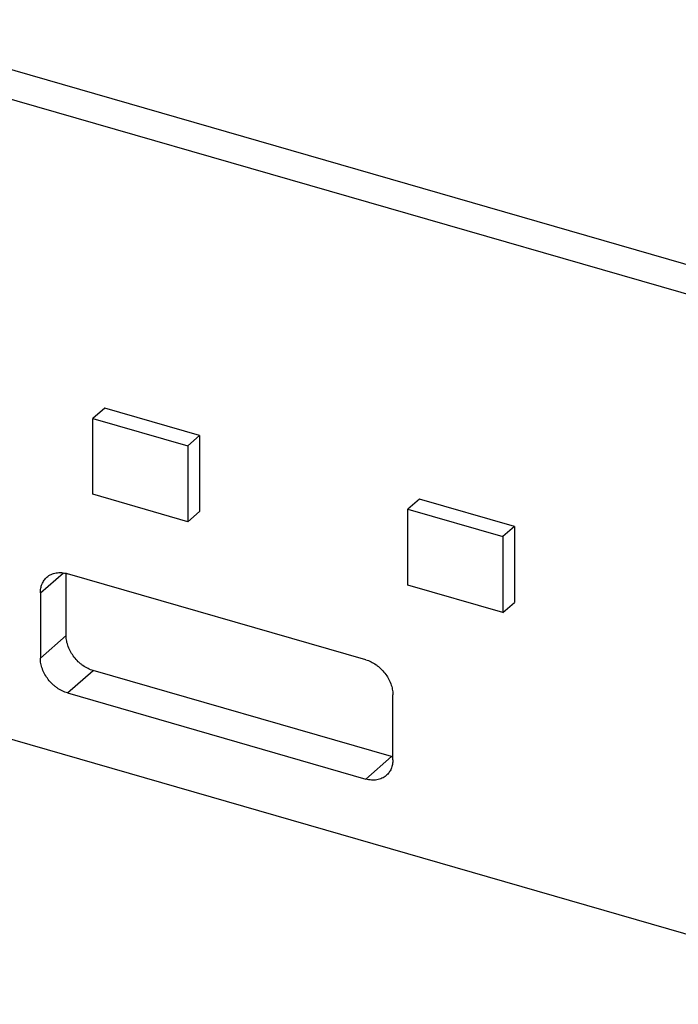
# Model space of a CAD drawing. Header units: millimetres. Extents: x 0 to 210, y 0 to 297.
# Tile 22 of 49: x 57.91 to 61.42, y 233.2 to 238.44. Entities that reach past the tile are written whole.
import ezdxf

# ---------------------------------------------------------------- set-up
doc = ezdxf.new("R2010")
doc.units = ezdxf.units.MM
doc.header["$LTSCALE"] = 19.36
doc.layers.get('0').update_dxf_attribs({"linetype": 'CONTINUOUS'})
doc.layers.add('Z_NOTICE', color=7, linetype='CONTINUOUS')
doc.styles.get("Standard").update_dxf_attribs({"font": 'txt', "width": 0.7})
doc.dimstyles.get("Standard").update_dxf_attribs({"dimtxt": 3.5, "dimasz": 3.5, "dimexe": 1.5, "dimexo": 0, "dimtad": 1, "dimdsep": 46, "dimtxsty": 'Standard', "dimblk": '_FILLED', "dimblk1": '_FILLED', "dimblk2": '_FILLED', "dimcen": 0.09, "dimclrt": 5, "dimazin": 2, "dimtol": 1, "dimtp": 0.05, "dimtm": 0.05, "dimtfac": 1, "dimtofl": 0, "dimtmove": 0, "dimatfit": 3, "dimldrblk": '_FILLED', "dimfxl": 0, "dimtolj": 1, "dimarcsym": 0})

# ---------------------------------------------------------------- blocks, each defined once
blk = doc.blocks.new('_FILLED')
at = {"color": 0, "linetype": 'ByBlock'}
blk.add_solid([(0, 0), (-1, 0.125), (-1, -0.125)], dxfattribs=at)

msp = doc.modelspace()

# ---------------------------------------------------------------- linework, layer by layer
at = {"color": 7, "linetype": 'Continuous'}
for p, q in [((56.9475, 238.4397), (74.3683, 233.4107)), ((74.2308, 233.2917), (56.81, 238.3206)), ((58.365, 236.3707), (58.3025, 236.3166)), ((58.8701, 236.2249), (58.365, 236.3707)), ((58.3025, 235.9124), (58.3025, 236.3166)), ((58.3025, 236.3166), (58.8076, 236.1707)), ((58.8701, 236.2249), (58.8076, 236.1707)), ((58.8701, 236.2249), (58.8701, 235.8207)), ((58.8076, 236.1707), (58.8076, 235.7666)), ((58.8076, 235.7666), (58.3025, 235.9124)), ((60.041, 235.8869), (59.9785, 235.8327)), ((60.5461, 235.741), (60.041, 235.8869)), ((59.9785, 235.4286), (59.9785, 235.8327)), ((59.9785, 235.8327), (60.4836, 235.6869)), ((58.8076, 235.7666), (58.8701, 235.8207)), ((60.5461, 235.741), (60.4836, 235.6869)), ((60.5461, 235.741), (60.5461, 235.3369)), ((60.4836, 235.6869), (60.4836, 235.2828)), ((54.8398, 235.4831), (134.6553, 212.4424)), ((58.1598, 235.1598), (58.1598, 235.4916)), ((59.7543, 235.0315), (58.1667, 235.4898)), ((60.4836, 235.2828), (59.9785, 235.4286)), ((58.0223, 235.3871), (58.0223, 235.0407)), ((60.4836, 235.2828), (60.5461, 235.3369)), ((59.8918, 234.5155), (58.3042, 234.9738)), ((58.1667, 234.8547), (59.7543, 234.3964)), ((59.8987, 234.4991), (59.8987, 234.8455))]:
    msp.add_line(p, q, dxfattribs=at)
at = {"color": 9, "linetype": 'Continuous'}
for p, q in [((58.0223, 235.3871), (58.1461, 235.4942)), ((58.1598, 235.1598), (58.0223, 235.0407)), ((58.1667, 234.8547), (58.3042, 234.9738)), ((59.8918, 234.5155), (59.7543, 234.3964))]:
    msp.add_line(p, q, dxfattribs=at)
at = {"color": 7, "linetype": 'Continuous'}
msp.add_arc((59.936, 234.6684), 0.1591, 253.8851, 256.4319, dxfattribs=at)
for points, knots in [([(58.0223, 235.3871), (58.0223, 235.3955), (58.0238, 235.4118), (58.0295, 235.4313), (58.0363, 235.4453), (58.0423, 235.455), (58.0494, 235.4638), (58.0548, 235.469), (58.0576, 235.4714)], [0, 0, 0, 0, 0.266089, 0.519127, 0.641761, 0.762359, 0.881542, 1, 1, 1, 1]), ([(58.0576, 235.4714), (58.061, 235.4743), (58.0682, 235.4797), (58.0801, 235.4863), (58.093, 235.4911), (58.1068, 235.4944), (58.1212, 235.4958), (58.1414, 235.4955), (58.1567, 235.4927), (58.1667, 235.4898)], [0, 0, 0, 0, 0.116233, 0.233488, 0.352712, 0.474722, 0.600158, 0.729457, 1, 1, 1, 1]), ([(58.3042, 234.9738), (58.2945, 234.9766), (58.2753, 234.9841), (58.2529, 234.9974), (58.236, 235.0103), (58.2198, 235.0247), (58.2015, 235.045), (58.1836, 235.072), (58.1702, 235.1007), (58.1618, 235.1302), (58.1598, 235.1501), (58.1598, 235.1598)], [0, 0, 0, 0, 0.120519, 0.246108, 0.31035, 0.375202, 0.505586, 0.635173, 0.761867, 0.883887, 1, 1, 1, 1]), ([(58.1667, 234.8547), (58.157, 234.8575), (58.1378, 234.865), (58.1154, 234.8784), (58.0985, 234.8913), (58.0823, 234.9057), (58.064, 234.9259), (58.0461, 234.9529), (58.0327, 234.9816), (58.0244, 235.0111), (58.0223, 235.031), (58.0223, 235.0407)], [0, 0, 0, 0, 0.120519, 0.246108, 0.31035, 0.375202, 0.505586, 0.635173, 0.761867, 0.883887, 1, 1, 1, 1]), ([(59.7543, 235.0315), (59.764, 235.0287), (59.7832, 235.0211), (59.8056, 235.0078), (59.8225, 234.9949), (59.8387, 234.9805), (59.857, 234.9603), (59.8749, 234.9333), (59.8883, 234.9045), (59.8967, 234.8751), (59.8987, 234.8552), (59.8987, 234.8455)], [0, 0, 0, 0, 0.120519, 0.246107, 0.31035, 0.375202, 0.505586, 0.635172, 0.761866, 0.883886, 1, 1, 1, 1]), ([(59.8987, 234.4991), (59.8987, 234.4907), (59.8972, 234.4744), (59.8915, 234.4549), (59.8848, 234.4408), (59.8787, 234.4312), (59.8716, 234.4224), (59.8662, 234.4172), (59.8634, 234.4147)], [0, 0, 0, 0, 0.266089, 0.519127, 0.641761, 0.762359, 0.881542, 1, 1, 1, 1]), ([(59.8634, 234.4147), (59.8601, 234.4118), (59.8528, 234.4064), (59.8409, 234.3999), (59.828, 234.395), (59.8142, 234.3918), (59.7998, 234.3903), (59.7796, 234.3906), (59.7643, 234.3935), (59.7543, 234.3964)], [0, 0, 0, 0, 0.116233, 0.233488, 0.352712, 0.474722, 0.600158, 0.729457, 1, 1, 1, 1])]:
    msp.add_open_spline(points, degree=3, knots=knots, dxfattribs=at)

# ---------------------------------------------------------------- leaders
at = {"layer": 'Z_NOTICE', "color": 2, "linetype": 'Continuous'}
msp.add_leader([(56.5686, 235.0914), (58.9992, 220.9376), (61.1818, 220.9376)], dimstyle='Standard', override={"dimtad": 0}, dxfattribs=at)

doc.saveas('drawing.dxf')
